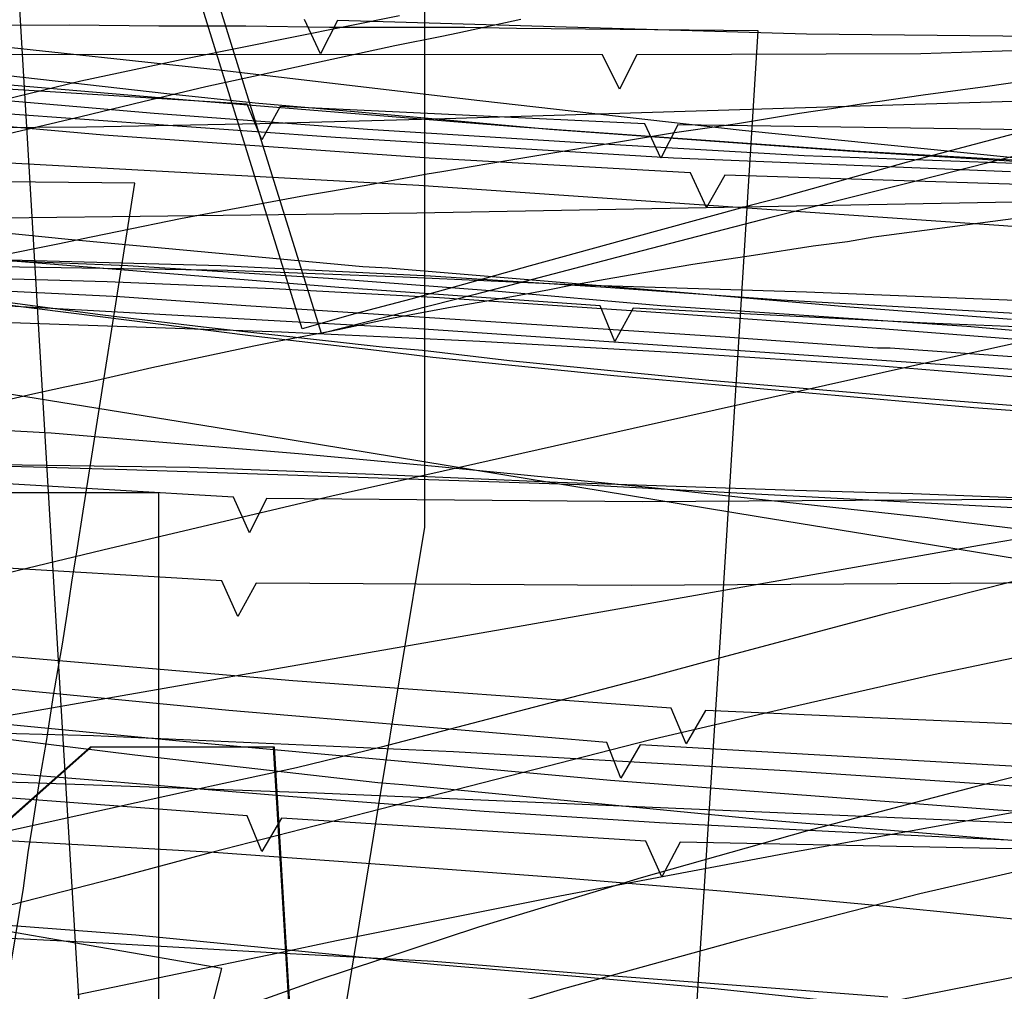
# Model space of a CAD drawing. Header units: millimetres. Extents: x 0 to 1231, y -1 to 564.
# Tile 149 of 163: x 150 to 236, y 164 to 248. Entities that reach past the tile are written whole.
import ezdxf

# ---------------------------------------------------------------- set-up
doc = ezdxf.new("R2010")
doc.units = ezdxf.units.MM
doc.layers.add('1', color=7, linetype='Continuous')

# ---------------------------------------------------------------- blocks, each defined once
blk = doc.blocks.new('PART007')
at = {"layer": '1'}
blk.add_lwpolyline([(239.5, 243.3), (234.1, 242.5), (228.7, 241.8), (223.3, 241), (220.7, 240.6), (217.9, 240.2), (212.5, 239.3), (207, 238.5), (190.8, 235.8), (186.7, 235.1), (185.4, 234.9), (180.1, 233.9), (174.7, 233), (163.9, 231), (158.5, 229.9), (156.1, 229.4), (153.2, 228.8), (147.8, 227.7)], dxfattribs=at)
blk = doc.blocks.new('PART014')
at = {"layer": '1'}
blk.add_lwpolyline([(559.3, 242.7), (491.5, 239.2), (439.2, 237.3), (382.5, 235.5), (327.8, 234.5), (271.3, 233.1), (184.5, 231.5), (126.5, 230.8), (125.1, 227.9), (123.6, 230.8), (0, 231), (0, 41.8), (123.5, 41.8), (125, 44.8), (126.5, 41.8), (162.8, 41.2), (240.9, 38.1), (307.4, 35.7), (376.2, 33.2), (463.1, 29.8), (535.6, 26.7), (606, 23.4)], dxfattribs=at)
blk = doc.blocks.new('PART020')
at = {"layer": '1'}
blk.add_lwpolyline([(240.3, 231.5), (224.4, 229.4), (222.1, 229), (219.1, 228.6), (213.9, 227.8), (208.6, 227), (203.3, 226.1), (198.1, 225.2), (196.1, 224.8), (192.8, 224.2), (187.6, 223.3), (182.3, 222.3), (177.1, 221.2), (171.9, 220.2), (170.3, 219.9), (166.6, 219.1), (161.4, 218), (156.2, 216.8), (153.8, 216.3), (151, 215.7), (145.8, 214.5)], dxfattribs=at)
blk = doc.blocks.new('PART024')
at = {"layer": '1'}
blk.add_lwpolyline([(363.2, 251.4), (295.9, 248), (262.2, 246.5), (228.5, 245.4), (203.7, 245.3), (202.2, 242.3), (200.7, 245.3), (0.1, 245.4), (0, 52.3), (101.1, 52.1), (151.7, 51.8), (200.8, 51.2), (202.4, 54.1), (202.4, 54), (202.6, 52.6), (202.7, 52.1), (203, 51.5), (203.4, 51.2), (203.6, 51.1), (203.9, 51.1), (216.8, 50.3), (300.7, 45.8), (384.6, 41.6)], dxfattribs=at)
blk = doc.blocks.new('PART028')
at = {"layer": '1'}
blk.add_lwpolyline([(193.6, 248.4), (188.1, 247.2), (186.7, 246.9), (182.6, 246.1), (166.1, 242.5), (160.6, 241.2), (155.2, 239.9), (144.2, 237.3)], dxfattribs=at)
blk = doc.blocks.new('PART029')
at = {"layer": '1'}
blk.add_lwpolyline([(353.8, 227.2), (343.9, 225.4), (336.1, 223.9), (336.7, 220.5), (295.9, 213.4), (244.8, 204.4), (233.6, 202.5), (193.8, 195.5), (40.8, 168.8), (0, 161.7), (28.6, 0), (59, 5.5), (59.9, 8.7), (61.9, 6), (72.4, 7.8), (73.4, 11), (75.4, 8.3), (142.8, 19.8), (223.2, 33), (224.2, 36.1), (226.1, 33.5), (342.7, 51), (401, 60.2)], dxfattribs=at)
blk = doc.blocks.new('PART034')
at = {"layer": '1'}
blk.add_lwpolyline([(238.2, 205.7), (198.7, 207.8), (159.2, 209.1), (124.5, 210.1), (89.8, 210.7), (41.1, 210.6), (39.6, 207.7), (38.2, 210.7), (0, 210.9), (1.6, 161.6), (3.3, 130.8), (5.4, 100), (8.4, 67.9), (11.4, 66.7), (8.6, 65), (11.9, 34.4), (15.5, 1.3), (53.2, 0), (54.5, 2.9), (56.1, 0.2), (235, 35.1), (235.9, 38.3)], dxfattribs=at)
blk = doc.blocks.new('PART040')
at = {"layer": '1'}
blk.add_lwpolyline([(246.3, 186.5), (227.6, 187.3), (209.7, 188.1), (208, 185.2), (206.7, 188.3), (173.7, 190.7), (147.8, 192.9), (121.8, 195.3), (88.7, 199.3), (86.6, 196.6), (85.8, 199.9), (45.4, 212.5), (0, 38.7)], dxfattribs=at)
blk = doc.blocks.new('PART047')
at = {"layer": '1'}
blk.add_lwpolyline([(238.9, 183.1), (204, 185.1), (202.3, 182.2), (201.1, 185.3), (168.1, 188.1), (142.2, 190.6), (116.3, 193.3), (83.2, 197.8), (81.3, 195), (80.3, 198.2), (33, 207.3), (0, 33.7), (46.9, 25.6), (48.9, 28.3), (49.8, 25.1), (85.6, 18.9), (166.2, 2.4), (168.2, 5), (169.1, 1.8), (178.3, 0), (191, 37.5), (238.8, 29.5)], dxfattribs=at)
blk = doc.blocks.new('PART054')
at = {"layer": '1'}
blk.add_lwpolyline([(238.5, 218.8), (225.8, 219.7), (224.7, 219.7), (211, 220.7), (169.6, 223.4), (158.6, 224.2), (127.6, 225.7), (96.6, 226.8), (40.8, 227.6), (39.3, 224.6), (37.8, 227.6), (0, 227.9), (1.5, 68.5), (4.4, 67.2), (1.7, 65.6), (9.9, 0), (48.3, 1), (49.4, 3.9), (51.2, 1.3), (256.7, 48.6)], dxfattribs=at)
blk = doc.blocks.new('PART078')
at = {"layer": '1'}
blk.add_lwpolyline([(252.5, 175.7), (207.5, 176.6), (205.9, 173.6), (204.5, 176.7), (172.7, 178.7), (171, 175.8), (169.7, 178.9), (137.9, 181.3), (136.2, 178.5), (135, 181.6), (79.4, 187.2), (77.4, 184.4), (76.4, 187.7), (35, 198.6), (0, 34.7)], dxfattribs=at)
blk = doc.blocks.new('PART088')
at = {"layer": '1'}
blk.add_lwpolyline([(375, 234.4), (350.8, 233.4), (308.1, 232.8), (265.4, 233.1), (249.1, 233.6), (211.4, 234.8), (209.8, 232), (208.4, 235), (185.6, 236.3), (157.2, 238.3), (128.9, 240.8), (90.4, 245.7), (88.4, 243), (87.5, 246.3), (46.4, 258.1)], dxfattribs=at)
blk = doc.blocks.new('PART092')
at = {"layer": '1'}
blk.add_lwpolyline([(256.1, 220.8), (229, 221.9), (203.4, 223.2), (201.8, 220.3), (200.5, 223.4), (177.7, 225), (149.3, 227.3), (121, 230.1), (82.6, 235.6), (80.7, 232.8), (79.7, 236), (32.6, 244.5), (7.8, 87.6)], dxfattribs=at)
blk = doc.blocks.new('PART095')
at = {"layer": '1'}
blk.add_lwpolyline([(369.7, 243.1), (347.6, 241.3), (324, 239.9), (318.4, 239.7), (311.4, 239.4), (297.4, 239), (283.3, 238.8), (277.7, 238.7), (241.8, 238.7), (207.3, 239.2), (205.8, 236.3), (204.4, 239.3), (172.6, 240.8), (171, 237.9), (169.7, 241), (137.6, 243), (135.9, 240.1), (134.7, 243.2), (78.9, 247.9), (77, 245.1), (76, 248.4)], dxfattribs=at)
blk = doc.blocks.new('PART100')
at = {"layer": '1'}
blk.add_lwpolyline([(269.2, 206.7), (204.2, 206.3), (171.4, 206.6), (169.9, 203.6), (168.5, 206.7), (146.8, 208), (113.4, 210.7), (94.9, 212.5), (77.9, 214.6), (76, 211.9), (75, 215), (52, 218.8), (27.8, 223.3), (0, 24.7), (47, 17.6), (48.9, 20.3), (50, 17.2), (163, 1.3), (164.9, 4), (165.9, 0.8), (171.9, 0), (188.3, 36.7), (249.7, 27.8)], dxfattribs=at)
blk = doc.blocks.new('PART104')
at = {"layer": '1'}
blk.add_lwpolyline([(343.6, 249.8), (312.5, 248.2), (281.4, 247.1), (249.9, 246.8), (218.5, 247.1), (177.6, 248.3), (176.1, 245.4), (174.7, 248.4)], dxfattribs=at)
blk = doc.blocks.new('PART105')
at = {"layer": '1'}
blk.add_lwpolyline([(268.2, 199.4), (203.2, 199), (170.5, 199.2), (168.9, 196.3), (167.5, 199.4), (145.8, 200.7), (112.4, 203.4), (93.9, 205.2), (76.9, 207.3), (75, 204.6), (74, 207.7), (51.1, 211.5), (26.8, 215.9), (0, 23.9), (47, 16.9), (48.9, 19.6), (50, 16.5), (163, 1.2), (164.8, 3.9), (165.9, 0.8), (171.9, 0), (188.2, 36.7), (249.6, 29)], dxfattribs=at)
blk = doc.blocks.new('PART109')
at = {"layer": '1'}
blk.add_lwpolyline([(288.6, 197.7), (231.5, 204.6), (229.1, 204.9), (205.3, 207.5), (193.3, 208.7), (192.1, 208.8), (186.1, 209.4), (174.2, 210.5), (152.6, 212.3), (119.9, 214.1), (87.1, 215.3), (41.1, 216.1), (39.6, 213.2), (38.1, 216.2), (0, 216.4), (0.5, 168.6), (0.4, 130.7)], dxfattribs=at)
blk = doc.blocks.new('PART111')
at = {"layer": '1'}
blk.add_lwpolyline([(285.3, 226.7), (235.7, 230.4), (184.7, 233.9), (144.7, 236.1), (104.7, 237.7), (40.9, 238.6), (39.4, 235.6), (37.9, 238.6), (0, 238), (0.1, 202), (0.6, 165.9), (2.5, 116.8), (4.7, 69.1), (7.8, 67.8), (5, 66.1), (13.4, 0), (51.5, 1.2), (52.6, 4.2), (54.4, 1.6), (268.5, 40.6)], dxfattribs=at)
blk = doc.blocks.new('PART114')
at = {"layer": '1'}
blk.add_lwpolyline([(285.3, 214.2), (235.7, 217.9), (184.7, 221.4), (144.7, 223.6), (104.7, 225.2), (40.8, 226.1), (39.4, 223.1), (37.9, 226.1), (0, 225.5), (0.7, 158.8), (2.5, 113.1), (4.7, 69.1), (7.8, 67.8), (5, 66.1), (13.4, 0), (51.5, 1.2), (52.6, 4.2), (54.4, 1.6), (268.5, 40.6)], dxfattribs=at)
blk = doc.blocks.new('PART124')
at = {"layer": '1'}
blk.add_lwpolyline([(52.1, 0), (152, 0.7), (181.2, 179.9), (185.2, 204.1), (185.2, 249.4), (93.2, 249.6), (41, 249.6), (31.1, 238.1), (0, 45.3), (0, 0)], close=True, dxfattribs=at)
blk = doc.blocks.new('PART133')
at = {"layer": '1'}
blk.add_lwpolyline([(239.1, 200), (225.3, 196.5), (210.7, 192.6), (204.8, 191), (196, 188.7), (181.4, 184.9), (174, 183.1), (166.6, 181.5), (165.3, 181.2), (136.7, 174.9), (108.3, 168.1), (79.9, 160.8)], dxfattribs=at)
blk = doc.blocks.new('PART134')
at = {"layer": '1'}
blk.add_lwpolyline([(207, 132), (211, 194.5), (214.3, 247.4), (193.2, 247.6), (188.7, 247.7), (176.9, 247.7), (169.6, 247.8), (162, 247.8), (154.2, 247.9), (137.2, 247.8)], dxfattribs=at)
blk = doc.blocks.new('PART135')
at = {"layer": '1'}
blk.add_lwpolyline([(241.4, 216.8), (224.3, 218.2), (207.3, 219.3), (190, 220.3), (172.7, 221.1), (138.1, 222.3), (118, 222.9), (98, 223.3), (61.1, 223.3), (29.4, 223.1), (21.7, 223), (14.2, 223), (6.9, 222.9), (0, 222.9), (0.1, 217.3), (0.1, 211.4), (0.2, 205.5), (0.2, 199.4), (0.4, 174.6), (0.6, 157.3)], dxfattribs=at)
blk = doc.blocks.new('PART137')
at = {"layer": '1'}
blk.add_lwpolyline([(362.7, 235.4), (350.9, 234.6), (339, 233.9), (325.3, 233.3), (311.7, 233), (297.9, 233), (282.4, 233.5), (265.2, 234.3), (248, 235.3), (222.1, 236.9), (196.1, 238.8), (179.4, 240.3), (170.4, 241.1), (162.7, 241.9), (146, 243.8), (129.3, 245.8), (116.6, 247.5), (115.4, 247.7), (103.9, 249.3)], dxfattribs=at)
blk = doc.blocks.new('PART138')
at = {"layer": '1'}
blk.add_lwpolyline([(164.5, 6.9), (153.6, 186.6), (149.8, 250.3), (127.7, 246.3), (125.4, 245.9), (122.8, 245.5), (119.2, 244.9), (115.4, 244.2), (111.3, 243.6), (107.1, 243), (97.6, 241.8), (93, 241.4), (88.4, 241.1), (83.3, 240.9), (7.5, 240.9), (0, 121.4)], dxfattribs=at)
blk = doc.blocks.new('PART139')
at = {"layer": '1'}
blk.add_lwpolyline([(146.9, 85.3), (167.5, 165.6), (146, 169.3), (140.4, 170.3), (136.2, 171), (131.8, 171.7), (131.1, 171.8), (122.8, 173.1), (106.4, 175.5), (97.2, 176.6), (88.2, 177.4), (78.8, 177.8), (74, 177.9), (68.5, 177.7), (62.6, 177.2), (56.6, 176.1), (52.3, 175.1), (48, 173.7), (43.4, 171.9), (38.7, 169.6), (35.6, 168), (32.7, 166.1), (29.7, 164.1), (26.8, 161.9)], dxfattribs=at)
blk = doc.blocks.new('PART141')
at = {"layer": '1'}
blk.add_lwpolyline([(247, 180.8), (217.2, 182.8), (187.7, 184.5), (156.3, 185.9), (124.9, 186.7), (98.7, 187.2), (72.4, 187.6), (45.4, 188.1), (18.4, 188.8), (0, 19.2), (8.5, 18.4), (16.8, 17.6), (33, 16.1), (37.3, 15.7), (52.3, 14.5), (71.8, 13), (100.5, 10.9), (129.2, 9), (173, 6.2), (216.9, 3.8), (234.5, 2.9), (267.9, 1.3)], dxfattribs=at)
blk = doc.blocks.new('PART142')
at = {"layer": '1'}
blk.add_lwpolyline([(244.2, 219.9), (225, 221.4), (205.8, 222.8), (186.5, 224.1), (172, 224.9), (157.5, 225.5), (128.5, 226.3), (103, 226.8), (77.5, 227.1), (44.9, 227.2), (35.3, 227.3), (25.7, 227.3), (12.7, 227), (6.3, 226.8), (0, 226.6), (0.1, 218.9), (0.3, 210.8), (0.4, 202.3), (0.6, 193.5), (0.7, 184.5), (0.9, 175.4), (1.1, 166.4), (1.4, 157.4)], dxfattribs=at)
blk = doc.blocks.new('PART145')
at = {"layer": '1'}
blk.add_lwpolyline([(243.9, 194.2), (229.6, 191.2), (217.2, 188.4), (204.8, 185.5), (180.2, 179.2), (166.6, 175.7), (158, 173.4), (147, 170.6), (135.8, 167.9), (120.1, 164.2), (104.5, 160.7)], dxfattribs=at)
blk = doc.blocks.new('PART147')
at = {"layer": '1'}
blk.add_lwpolyline([(363.5, 245.4), (346.6, 242.6), (330.5, 240.4), (318.5, 239), (306.6, 237.7), (295, 236.8), (283.4, 236.2), (268.1, 235.7), (252.8, 235.5), (237.5, 235.8), (218.3, 236.5), (199.3, 237.6), (180.2, 238.8), (161.6, 240.2), (143, 241.8), (129.2, 243.1), (122.2, 243.8), (115, 244.6), (106.7, 245.5), (98.3, 246.5), (89.8, 247.5), (81.5, 248.5)], dxfattribs=at)
blk = doc.blocks.new('PART150')
at = {"layer": '1'}
blk.add_lwpolyline([(182.7, 6.7), (172, 184.9), (156, 184.9), (146.5, 176.5), (139.9, 176.5), (132.8, 176.6), (101.5, 176.6), (93.4, 176.5), (85.5, 176.5), (78.2, 176.3), (71, 176.2), (56.6, 175.7), (50.9, 175.4), (45.1, 175), (40.6, 174.4), (36.2, 173.5), (31.8, 172.4), (27.4, 170.9), (23.1, 169), (19, 166.6), (16.2, 164.6), (13.5, 162.3)], dxfattribs=at)
blk = doc.blocks.new('PART151')
at = {"layer": '1'}
blk.add_lwpolyline([(182.7, 6.8), (172.1, 184.9), (156.1, 184.9), (146.6, 176.5), (139.9, 176.5), (132.8, 176.6), (93.5, 176.6), (85.5, 176.5), (78.2, 176.4), (71, 176.2), (56.7, 175.7), (50.9, 175.4), (45.1, 175), (40.7, 174.4), (36.3, 173.5), (31.8, 172.4), (27.5, 170.9), (23.2, 169), (19.1, 166.6), (16.2, 164.6), (13.5, 162.3)], dxfattribs=at)
blk = doc.blocks.new('PART167')
at = {"layer": '1'}
blk.add_lwpolyline([(244.1, 175.7), (228.4, 172.1), (212.8, 168.1), (197.3, 163.8), (181.9, 159.2)], dxfattribs=at)
blk = doc.blocks.new('PART170')
at = {"layer": '1'}
blk.add_lwpolyline([(254.9, 212.9), (233.1, 214.5), (201.7, 217.3), (185.9, 218.9), (181, 219.5), (170, 220.8), (148.6, 223.5), (127.3, 226.6), (126.6, 226.6), (116.7, 228.1), (106.4, 229.7), (96.3, 231.2), (86.5, 232.8), (49.2, 247.9), (46.3, 236.6), (43.4, 225.4), (37.6, 203.4), (32, 181.6), (26.3, 159.7)], dxfattribs=at)
blk = doc.blocks.new('PART171')
at = {"layer": '1'}
blk.add_lwpolyline([(290.2, 249.6), (274.6, 245.9), (259, 242.1), (243.5, 238.2), (228.2, 234.3), (215.4, 231.1), (202.6, 227.8), (189.6, 224.4), (176.2, 221), (164.3, 259.2)], dxfattribs=at)
blk = doc.blocks.new('PART172')
at = {"layer": '1'}
blk.add_lwpolyline([(264.5, 177.1), (233.7, 178.4), (175.8, 180.9), (150.6, 181.8), (125.4, 182.5), (100.1, 182.9), (87.9, 183), (74.8, 183.1), (57.7, 182.9), (40.6, 182.6), (25.1, 182.3), (17.2, 182), (9.3, 181.8), (8.8, 173.1), (8.2, 164), (7.7, 154.6)], dxfattribs=at)
blk = doc.blocks.new('PART174')
at = {"layer": '1'}
blk.add_lwpolyline([(162, 0), (162, 207.1), (0, 207.1), (0, 0)], close=True, dxfattribs=at)
blk = doc.blocks.new('PART176')
at = {"layer": '1'}
blk.add_lwpolyline([(244.4, 222.3), (216.3, 223.9), (201, 225), (185.7, 226), (167.4, 226.9), (149, 227.4), (131.6, 227.7), (114.1, 228), (96, 228.6), (87.1, 228.8), (78.1, 228.9), (69.7, 228.9), (61, 228.8), (37.5, 228.8), (33, 228.9), (28.8, 228.9), (24.9, 229), (0, 33.2)], dxfattribs=at)
blk = doc.blocks.new('PART178')
at = {"layer": '1'}
blk.add_lwpolyline([(238.2, 206.6), (227.8, 207), (217.5, 207.3), (196.8, 208), (180.8, 208.7), (164.7, 209.3), (143.8, 209.6)], dxfattribs=at)
blk = doc.blocks.new('PART192')
at = {"layer": '1'}
blk.add_lwpolyline([(265.8, 177.5), (235.2, 179.4), (201.4, 182), (165, 185.3), (146.3, 187.1), (133.4, 188.5), (127.5, 189.1), (106, 191.6), (95.3, 192.9), (84.9, 194.2), (48.4, 211.9), (46.5, 205.3), (44.4, 198.4), (42.3, 191.2), (40.2, 183.8), (37.9, 176.3), (35.7, 168.6), (31.1, 152.9)], dxfattribs=at)
blk = doc.blocks.new('PART198')
at = {"layer": '1'}
blk.add_lwpolyline([(148.8, 164.1), (150.2, 172.6), (150.6, 175.7), (151.1, 178.7), (151.6, 181.9), (152.2, 185.4), (152.5, 187.3), (152.8, 189.4), (153.2, 191.6), (153.6, 193.9), (154, 196.5), (154.4, 199.3), (154.9, 202.3), (155.4, 205.5), (159.9, 234.1), (131, 234.4)], dxfattribs=at)
blk = doc.blocks.new('PART199')
at = {"layer": '1'}
blk.add_lwpolyline([(363.6, 233.6), (353, 233.3), (331.8, 233), (310.3, 233.2), (296, 233.5), (281.6, 233.9), (252.2, 235.2), (222.7, 236.9), (193.5, 239), (165.1, 241.3), (144.9, 243), (138.3, 243.6), (124.8, 244.9), (107.5, 246.5), (98.7, 247.3), (89.7, 248.2), (51.9, 262.6)], dxfattribs=at)
blk = doc.blocks.new('PART202')
at = {"layer": '1'}
blk.add_lwpolyline([(225.6, 163.1), (212.4, 164.1), (199.4, 165.1), (186, 166.2), (172.9, 166.9), (157.1, 167.8), (141, 168.6), (109.1, 169.8), (74.5, 170.8), (57.3, 171.3), (40.3, 171.7), (25.6, 172), (18.1, 172), (10.5, 172.1), (0, 26.4)], dxfattribs=at)
blk = doc.blocks.new('PART203')
at = {"layer": '1'}
blk.add_lwpolyline([(236.3, 235.1), (206.9, 236.3), (177.4, 238.1), (148.2, 240.2), (136.6, 241.1), (127.8, 241.8), (119, 242.4), (108.8, 243.3), (98.7, 244.1), (93.5, 244.6), (88.2, 245.1), (82.7, 245.5), (77, 246.1), (71.8, 246.5), (61.2, 247.5), (56.2, 247.9), (51.4, 248.3), (47.1, 248.7)], dxfattribs=at)
blk = doc.blocks.new('PART204')
at = {"layer": '1'}
blk.add_lwpolyline([(239.5, 169.6), (225.5, 171), (211.4, 172.3), (197, 173.5), (182.1, 174.6), (166.8, 175.7), (150.8, 176.6), (133.4, 177.6), (107, 178.8), (89.6, 179.5), (81.1, 179.8), (58.4, 180.5), (44.2, 181.1), (37.1, 181.3), (30, 181.4), (22.4, 181.4), (14.9, 181.2), (0, 180.6), (0, 136.1)], dxfattribs=at)
blk = doc.blocks.new('PART206')
at = {"layer": '1'}
blk.add_lwpolyline([(243.9, 176.4), (221, 177.5), (205.7, 178.3), (190.4, 179.3), (173.3, 180.6), (164.9, 181.3), (156.6, 182), (147.8, 182.7)], dxfattribs=at)
blk = doc.blocks.new('PART212')
at = {"layer": '1'}
blk.add_lwpolyline([(282.2, 250.4), (260.1, 244.7), (238.1, 238.8), (227.2, 235.9), (216.1, 232.8), (213.7, 232.2), (205.3, 229.9), (194.4, 226.9), (189.1, 225.4), (184, 224), (179.1, 222.7), (174.5, 221.4), (162.6, 259.7)], dxfattribs=at)
blk = doc.blocks.new('PART214')
at = {"layer": '1'}
blk.add_lwpolyline([(269.5, 212.1), (227.5, 215.4), (210, 216.9), (192.6, 218.6), (185, 219.5), (181.5, 219.8), (166.4, 221.5), (157.1, 222.6), (147.9, 223.8), (136.9, 225.3), (125.9, 227), (124.5, 227.2), (107.5, 229.7), (97, 231.4), (91.8, 232.2), (86.7, 233.1), (49.3, 248.3), (0, 58.5)], dxfattribs=at)
blk = doc.blocks.new('PART216')
at = {"layer": '1'}
blk.add_lwpolyline([(254.5, 186.8), (233.1, 181.4), (218.6, 177.6), (204.1, 173.5), (189.9, 169.2), (175.7, 164.5), (161.7, 159.5)], dxfattribs=at)
blk = doc.blocks.new('PART221')
at = {"layer": '1'}
blk.add_lwpolyline([(238.2, 223.8), (218.5, 224.6), (198.7, 225.2), (183.3, 225.9), (168, 226.5), (148, 226.8), (128.2, 226.9), (95.6, 226.9), (80.4, 227), (37.5, 227), (33.3, 226.9), (25.1, 226.9), (20.8, 226.8), (11.5, 226.8), (8.9, 226.7), (3.2, 226.7), (0.2, 226.6), (0.1, 220), (0.1, 213.2), (0, 206.2), (0, 199.1), (0.2, 184.7), (0.5, 170.3), (1, 160)], dxfattribs=at)
blk = doc.blocks.new('PART225')
at = {"layer": '1'}
blk.add_lwpolyline([(247.6, 220.3), (232.5, 221.6), (205.8, 223.4), (191.3, 224.7), (176.8, 225.8), (159.3, 226.9), (141.9, 227.6), (108.7, 228.6), (91.8, 229.3), (83.3, 229.6), (74.6, 229.8), (61.6, 230.1), (48.6, 230.2), (24.1, 230.2), (0, 31.4), (27.9, 27.7), (39.1, 26.3), (55.8, 24.1), (83.2, 20.8), (110.5, 17.6), (157.8, 12.3), (204.1, 7.2), (222.3, 5.2), (240.6, 3.4)], dxfattribs=at)
blk = doc.blocks.new('PART226')
at = {"layer": '1'}
blk.add_lwpolyline([(261.7, 197.3), (214.3, 205), (166.9, 212.8), (119.3, 220.5), (95.4, 224.2), (71.3, 227.8), (56, 230), (48.5, 231), (41, 231.8), (35.6, 232.4), (30, 232.9), (24.3, 233.4), (18.3, 233.9), (16, 215.9), (13.8, 197.6), (11.6, 179), (9.5, 160.4)], dxfattribs=at)
blk = doc.blocks.new('PART229')
at = {"layer": '1'}
blk.add_lwpolyline([(297.6, 243.1), (186, 239.7), (170.8, 239.3), (155.7, 239), (142.5, 238.9), (120.9, 238.9), (112.4, 239), (77.7, 239.2), (60.5, 239.3), (52.1, 239.4), (43.9, 239.5), (35.9, 239.6), (28.2, 239.7), (20.8, 239.7), (13.8, 239.8), (7.2, 239.9), (1, 240), (0, 41.4)], dxfattribs=at)
blk = doc.blocks.new('PART233')
at = {"layer": '1'}
blk.add_lwpolyline([(242.6, 166), (223.9, 162.3)], dxfattribs=at)
blk = doc.blocks.new('PART235')
at = {"layer": '1'}
blk.add_lwpolyline([(236.4, 222.2), (222.3, 223.3), (208.2, 224.5), (182, 226.7), (179.8, 226.8), (154.1, 229.2), (140.3, 230.6)], dxfattribs=at)
blk = doc.blocks.new('PART238')
at = {"layer": '1'}
blk.add_lwpolyline([(183, 248.7), (164.5, 245), (155.2, 243), (146.1, 240.8)], dxfattribs=at)
blk = doc.blocks.new('PART243')
at = {"layer": '1'}
blk.add_lwpolyline([(253.8, 175.4), (234.6, 176.9), (215.3, 178.5), (183.3, 181.6), (181.1, 181.8), (159.9, 184.2), (141.3, 186.5), (126.6, 188.6), (122.7, 189.1), (104.7, 192), (86.5, 195), (49.2, 210.1), (43.4, 190.1), (32, 151.1)], dxfattribs=at)
blk = doc.blocks.new('PART246')
at = {"layer": '1'}
blk.add_lwpolyline([(224.1, 162.4), (210.5, 163.8), (198.4, 164.9), (186.3, 165.9), (160, 168.5), (144.2, 169.7), (128.3, 170.6), (113.3, 171.3), (98.3, 171.9), (83, 172.8), (67.4, 173.6), (55.6, 174), (43.8, 174.3), (38, 174.4), (32.3, 174.4), (26.8, 174.5), (21.6, 174.6), (0, 34.8)], dxfattribs=at)
blk = doc.blocks.new('PART247')
at = {"layer": '1'}
blk.add_lwpolyline([(240, 179.8), (216.6, 175.6), (197, 171.9), (177.5, 168), (172.3, 166.9), (154.9, 163.3)], dxfattribs=at)
blk = doc.blocks.new('PART249')
at = {"layer": '1'}
blk.add_lwpolyline([(359.8, 232.3), (345.8, 230.8), (335.5, 229.9), (330.3, 229.7), (325.1, 229.6), (320.3, 229.6), (315.5, 229.8), (305.9, 230.3), (294.1, 230.9), (282.3, 231.7), (273.9, 232.4), (248.7, 235.1), (212.9, 238.7), (190, 241.3), (167, 244), (146.4, 246.2), (125.7, 248.4)], dxfattribs=at)
blk = doc.blocks.new('PART251')
at = {"layer": '1'}
blk.add_lwpolyline([(247, 222.4), (229.8, 218.6), (203.4, 212.7), (177.1, 206.8), (172.4, 205.7), (157.1, 202.1), (137.2, 197.3)], dxfattribs=at)

msp = doc.modelspace()

# ---------------------------------------------------------------- block references
for name in ['PART024', 'PART028', 'PART212', 'PART171', 'PART249', 'PART229', 'PART007', 'PART014', 'PART238', 'PART225', 'PART104', 'PART137', 'PART147', 'PART199', 'PART176', 'PART095', 'PART088', 'PART029', 'PART020', 'PART251', 'PART203', 'PART138', 'PART235', 'PART124', 'PART214', 'PART134', 'PART170', 'PART092', 'PART216', 'PART111', 'PART198', 'PART226', 'PART167', 'PART133', 'PART202', 'PART054', 'PART142', 'PART221', 'PART114', 'PART141', 'PART100', 'PART135', 'PART109', 'PART105', 'PART145', 'PART040', 'PART192', 'PART034', 'PART243', 'PART178', 'PART047', 'PART174', 'PART172', 'PART233', 'PART246', 'PART078', 'PART247', 'PART206', 'PART150', 'PART151', 'PART204', 'PART139']:
    msp.add_blockref(name, (0, 0))

doc.saveas('drawing.dxf')
